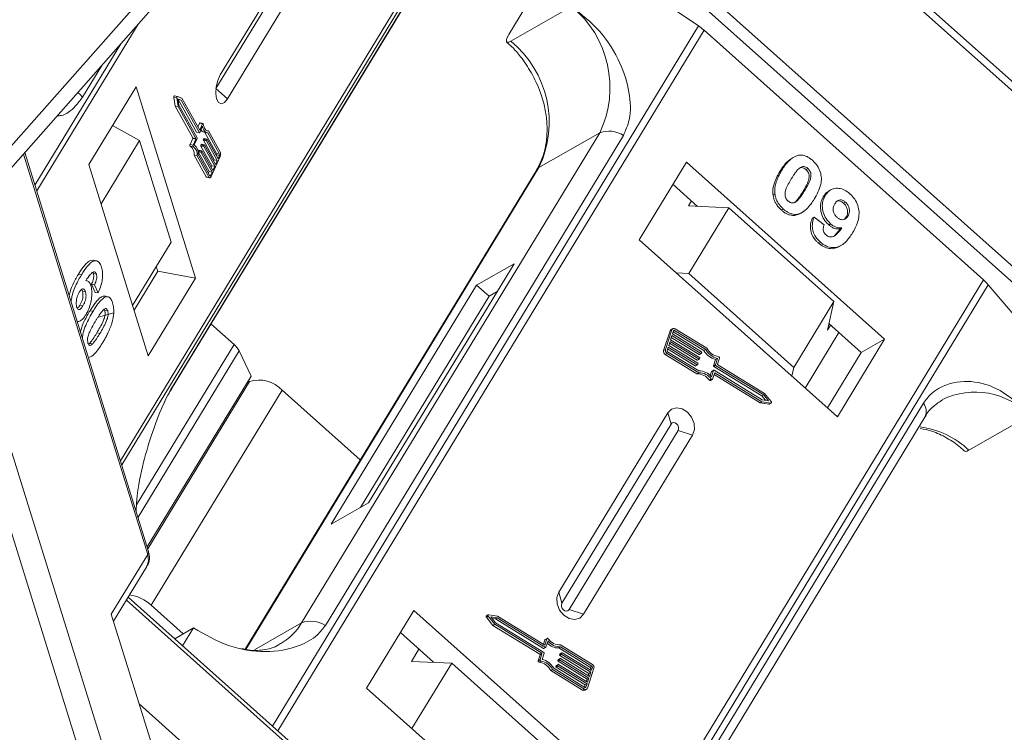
# Model space of a CAD drawing. Header units: millimetres. Extents: x -797 to 677, y 79 to 1112.
# Tile 38 of 75: x 37 to 87, y 920 to 957. Entities that reach past the tile are written whole.
import ezdxf

# ---------------------------------------------------------------- set-up
doc = ezdxf.new("R2010")
doc.units = ezdxf.units.MM

msp = doc.modelspace()

# ---------------------------------------------------------------- linework, layer by layer
at = {"color": 7, "linetype": 'Continuous', "lineweight": 15}
for p, q in [((77.558, 961.937), (102.366, 939.789)), ((102.554, 940.098), (78.331, 961.723)), ((58.568, 961.262), (41.905, 933.879)), ((41.972, 933.664), (58.763, 961.258)), ((44.523, 937.57), (58.934, 961.254)), ((58.915, 961.254), (44.571, 937.68)), ((46.808, 952.987), (51.936, 961.414)), ((51.731, 961.419), (47.027, 953.689)), ((47.409, 952.461), (52.844, 961.394)), ((67.541, 961.056), (89.789, 941.194)), ((90.216, 941.638), (68.49, 961.035)), ((66.575, 959.668), (71.594, 956.211)), ((44.367, 959.195), (27.81, 940.454)), ((28.824, 940.463), (45.062, 958.843)), ((61.854, 955.768), (62.974, 957.61)), ((65.081, 957.213), (61.961, 955.429)), ((37.6, 947.734), (42.807, 956.291)), ((71.594, 956.211), (49.714, 920.254)), ((49.99, 920.008), (71.882, 955.986)), ((71.882, 955.986), (86.238, 943.169)), ((41.925, 955.292), (37.507, 948.033)), ((39.951, 952.55), (40.944, 954.183)), ((42.705, 953.074), (40.277, 949.085)), ((45.756, 943.255), (42.705, 953.074)), ((47.409, 952.461), (46.808, 952.987)), ((44.64, 952.537), (44.711, 952.096)), ((44.64, 952.537), (44.795, 952.508)), ((44.828, 952.587), (44.674, 952.616)), ((44.795, 952.508), (44.866, 952.067)), ((45.057, 952.494), (44.83, 952.587)), ((45.025, 952.397), (44.858, 952.465)), ((44.858, 952.465), (44.91, 952.141)), ((45.974, 950.849), (45.057, 952.494)), ((44.711, 952.096), (45.62, 950.465)), ((44.711, 952.096), (44.866, 952.067)), ((44.864, 952.429), (44.871, 952.426)), ((44.866, 952.067), (45.774, 950.436)), ((44.871, 952.426), (45.025, 952.397)), ((44.871, 952.426), (45.804, 950.751)), ((44.91, 952.141), (45.844, 950.466)), ((45.958, 950.722), (45.025, 952.397)), ((41.495, 951.087), (42.889, 950.325)), ((41.502, 951.084), (41.499, 951.093)), ((45.967, 951.209), (45.881, 951.016)), ((45.967, 951.209), (46.122, 951.18)), ((46.122, 951.18), (45.974, 950.849)), ((46.124, 951.06), (45.976, 950.729)), ((46.147, 951.202), (45.992, 951.231)), ((45.618, 950.43), (45.479, 950.12)), ((45.618, 950.43), (45.773, 950.401)), ((45.62, 950.465), (45.774, 950.436)), ((45.842, 950.43), (45.694, 950.1)), ((45.804, 950.751), (45.958, 950.722)), ((45.809, 950.747), (45.963, 950.718)), ((46.351, 950.399), (46.196, 950.428)), ((46.202, 950.746), (46.356, 950.717)), ((46.24, 950.739), (46.842, 949.657)), ((46.332, 950.833), (46.421, 950.817)), ((46.997, 949.628), (46.392, 950.714)), ((47.035, 949.714), (46.421, 950.817)), ((66.525, 950.715), (51.212, 925.549)), ((52.432, 925.422), (67.745, 950.588)), ((66.525, 950.715), (63.404, 948.931)), ((42.889, 950.325), (40.905, 947.065)), ((42.889, 950.325), (44.51, 945.109)), ((45.634, 950.091), (45.479, 950.12)), ((45.484, 950.042), (45.639, 950.013)), ((45.773, 950.401), (45.634, 950.091)), ((46.028, 950.039), (46.59, 949.031)), ((46.028, 950.039), (46.183, 950.01)), ((46.049, 950.117), (46.03, 950.075)), ((46.03, 950.075), (46.185, 950.046)), ((46.049, 950.117), (46.204, 950.088)), ((46.217, 950.1), (46.062, 950.129)), ((46.162, 950.338), (46.724, 949.33)), ((46.162, 950.338), (46.317, 950.309)), ((46.183, 950.416), (46.164, 950.374)), ((46.319, 950.345), (46.164, 950.374)), ((46.183, 950.416), (46.338, 950.387)), ((46.745, 949.002), (46.183, 950.01)), ((46.185, 950.046), (46.204, 950.088)), ((46.221, 950.096), (46.783, 949.088)), ((46.879, 949.301), (46.317, 950.309)), ((46.319, 950.345), (46.338, 950.387)), ((46.355, 950.395), (46.917, 949.387)), ((36.916, 949.624), (43.303, 929.072)), ((43.336, 929.275), (36.988, 949.704)), ((45.692, 949.564), (46.306, 948.461)), ((45.692, 949.564), (45.847, 949.535)), ((45.847, 949.535), (46.461, 948.432)), ((45.894, 949.74), (46.456, 948.732)), ((45.894, 949.74), (46.049, 949.711)), ((45.895, 949.603), (46.499, 948.518)), ((45.915, 949.818), (45.896, 949.776)), ((45.896, 949.776), (46.051, 949.747)), ((45.915, 949.818), (46.07, 949.789)), ((46.083, 949.801), (45.928, 949.83)), ((46.611, 948.703), (46.049, 949.711)), ((46.051, 949.747), (46.07, 949.789)), ((46.087, 949.797), (46.649, 948.789)), ((46.565, 948.477), (47.024, 949.502)), ((46.839, 949.587), (46.824, 949.554)), ((46.993, 949.558), (46.839, 949.587)), ((46.842, 949.657), (46.997, 949.628)), ((46.917, 949.387), (46.993, 949.558)), ((40.277, 949.085), (43.328, 939.266)), ((46.59, 949.031), (46.556, 948.956)), ((46.59, 949.031), (46.745, 949.002)), ((46.649, 948.789), (46.745, 949.002)), ((46.724, 949.33), (46.69, 949.255)), ((46.724, 949.33), (46.879, 949.301)), ((46.783, 949.088), (46.879, 949.301)), ((48.347, 924.185), (63.404, 948.931)), ((70.985, 949.209), (68.557, 945.219)), ((81.159, 940.125), (70.985, 949.209)), ((76.352, 949.375), (76.256, 949.32)), ((46.461, 948.432), (46.306, 948.461)), ((46.335, 948.437), (46.49, 948.408)), ((46.456, 948.732), (46.422, 948.657)), ((46.456, 948.732), (46.611, 948.703)), ((46.486, 948.542), (46.534, 948.533)), ((46.534, 948.533), (46.611, 948.703)), ((63.288, 948.82), (48.304, 924.195)), ((75.879, 948.795), (75.783, 948.74)), ((77.217, 948.886), (77.121, 948.831)), ((71.554, 946.942), (70.292, 948.07)), ((75.525, 947.58), (75.429, 947.525)), ((77.053, 947.747), (76.957, 947.692)), ((78.104, 947.49), (78.008, 947.435)), ((78.385, 947.783), (78.289, 947.728)), ((71.083, 946.963), (71.241, 947.222)), ((71.083, 946.963), (73.151, 946.875)), ((79.056, 947.103), (79.152, 947.158)), ((73.151, 946.875), (71.097, 943.499)), ((78.556, 942.049), (73.151, 946.875)), ((75.953, 946.808), (75.857, 946.753)), ((76.685, 946.54), (76.589, 946.485)), ((76.969, 946.672), (77.065, 946.727)), ((77.533, 946.386), (77.437, 946.331)), ((77.533, 946.386), (78.054, 946.001)), ((79.271, 946.431), (79.175, 946.376)), ((78.385, 946.046), (78.289, 945.991)), ((79.175, 946.376), (79.083, 946.269)), ((78.97, 945.841), (78.874, 945.786)), ((42.526, 941.848), (44.51, 945.109)), ((68.557, 945.219), (78.732, 936.135)), ((77.841, 945.122), (77.745, 945.067)), ((78.833, 944.881), (78.929, 944.936)), ((40.673, 944.144), (40.518, 944.173)), ((43.822, 943.618), (43.747, 943.856)), ((54.653, 931.72), (62.123, 943.995)), ((62.123, 943.995), (60.203, 942.898)), ((39.741, 943.449), (39.896, 943.42)), ((40.665, 943.464), (40.51, 943.493)), ((42.6, 941.61), (43.822, 943.618)), ((45.756, 943.255), (43.822, 943.618)), ((71.097, 943.499), (70.453, 943.526)), ((76.502, 938.673), (71.097, 943.499)), ((40.168, 943.124), (40.122, 943.133)), ((40.419, 942.947), (40.597, 942.527)), ((40.574, 942.918), (40.419, 942.947)), ((40.752, 942.498), (40.574, 942.918)), ((43.328, 939.266), (45.756, 943.255)), ((60.203, 942.898), (52.733, 930.622)), ((60.203, 942.898), (60.838, 942.33)), ((86.238, 943.169), (64.346, 907.191)), ((64.604, 906.961), (86.483, 942.919)), ((86.483, 942.919), (89.011, 939.947)), ((40.107, 942.559), (39.952, 942.588)), ((40.752, 942.498), (40.597, 942.527)), ((61.254, 942.567), (60.838, 942.33)), ((39.974, 941.838), (39.819, 941.867)), ((41.173, 942.3), (41.018, 942.329)), ((41.221, 942.302), (41.153, 942.315)), ((60.838, 942.33), (54.238, 931.482)), ((76.502, 938.673), (78.556, 942.049)), ((78.556, 942.049), (78.223, 940.588)), ((40.34, 941.582), (40.495, 941.553)), ((40.781, 941.259), (41.556, 941.478)), ((41.25, 941.581), (41.095, 941.61)), ((46.555, 940.909), (47.744, 939.848)), ((78.381, 940.848), (78.223, 940.588)), ((79.959, 939.439), (78.299, 940.921)), ((33.021, 940.75), (42.309, 910.86)), ((43.456, 911.328), (34.381, 940.533)), ((40.844, 940.415), (40.69, 940.444)), ((70.137, 940.552), (69.807, 939.541)), ((70.233, 940.607), (69.903, 939.596)), ((70.137, 940.552), (70.233, 940.607)), ((70.279, 940.666), (70.183, 940.612)), ((70.315, 940.557), (70.26, 940.388)), ((70.26, 940.388), (71.749, 939.476)), ((70.298, 940.504), (71.877, 939.537)), ((70.37, 940.574), (70.31, 940.539)), ((71.973, 939.592), (70.37, 940.574)), ((72.026, 939.66), (70.398, 940.658)), ((78.813, 940.462), (77.078, 937.612)), ((40.313, 939.905), (40.272, 939.873)), ((40.468, 939.876), (40.313, 939.905)), ((47.744, 939.848), (42.731, 931.61)), ((70.137, 940.009), (70.068, 939.798)), ((70.106, 939.914), (71.529, 939.042)), ((71.625, 939.097), (70.137, 940.009)), ((70.233, 940.304), (70.164, 940.093)), ((70.164, 940.093), (71.653, 939.181)), ((70.202, 940.209), (71.626, 939.337)), ((71.722, 939.392), (70.233, 940.304)), ((78.732, 936.135), (81.159, 940.125)), ((81.159, 940.125), (79.959, 939.439)), ((48.003, 939.517), (42.807, 930.978)), ((48.003, 939.517), (48.616, 938.226)), ((69.903, 939.596), (69.807, 939.541)), ((69.889, 939.339), (69.985, 939.394)), ((69.889, 939.339), (71.518, 938.341)), ((69.985, 939.394), (71.614, 938.395)), ((70.041, 939.714), (69.986, 939.545)), ((70.01, 939.619), (71.433, 938.747)), ((70.013, 939.478), (71.616, 938.496)), ((71.529, 938.802), (70.041, 939.714)), ((70.068, 939.798), (71.557, 938.886)), ((71.626, 939.337), (71.722, 939.392)), ((71.645, 939.336), (71.741, 939.39)), ((71.763, 939.442), (71.749, 939.4)), ((71.877, 939.537), (71.973, 939.592)), ((78.225, 936.588), (79.959, 939.439)), ((71.433, 938.747), (71.529, 938.802)), ((71.453, 938.745), (71.549, 938.8)), ((71.529, 939.042), (71.625, 939.097)), ((71.549, 939.04), (71.645, 939.095)), ((71.57, 938.852), (71.557, 938.81)), ((71.667, 939.147), (71.653, 939.105)), ((72.475, 939.081), (72.369, 938.755)), ((72.369, 938.755), (72.465, 938.81)), ((72.465, 938.81), (72.571, 939.136)), ((72.475, 939.081), (72.571, 939.136)), ((72.575, 938.844), (72.674, 939.149)), ((74.997, 937.334), (72.588, 938.81)), ((71.518, 938.341), (71.614, 938.395)), ((72.273, 938.46), (72.204, 938.25)), ((72.263, 938.189), (72.369, 938.515)), ((72.273, 938.46), (72.369, 938.515)), ((72.377, 938.524), (72.281, 938.47)), ((72.324, 938.075), (72.43, 938.401)), ((72.383, 938.721), (72.479, 938.776)), ((72.383, 938.721), (74.857, 937.205)), ((72.396, 938.523), (74.871, 937.007)), ((72.4, 938.306), (74.764, 936.857)), ((72.43, 938.401), (74.86, 936.912)), ((74.953, 937.26), (72.479, 938.776)), ((76.398, 938.219), (76.502, 938.673)), ((43.28, 929.456), (48.616, 938.226)), ((48.535, 937.947), (43.31, 929.36)), ((48.399, 937.869), (48.535, 937.947)), ((72.253, 938.073), (72.157, 938.018)), ((72.213, 938), (72.309, 938.055)), ((43.486, 926.459), (50.209, 937.507)), ((54.223, 933.923), (50.209, 937.507)), ((75.336, 936.92), (74.997, 937.334)), ((83.153, 936.832), (67.84, 911.666)), ((74.764, 936.857), (74.86, 936.912)), ((74.764, 936.857), (75.214, 936.788)), ((74.857, 937.205), (74.953, 937.26)), ((74.857, 937.205), (75.04, 936.981)), ((74.86, 936.912), (75.31, 936.843)), ((74.871, 937.007), (75.202, 936.956)), ((75.202, 936.956), (74.953, 937.26)), ((75.31, 936.843), (75.214, 936.788)), ((75.236, 936.792), (75.332, 936.846)), ((70.021, 936.334), (64.418, 927.128)), ((70.021, 936.334), (70.187, 935.764)), ((70.187, 935.764), (64.585, 926.557)), ((67.919, 910.954), (83.232, 936.119)), ((85.49, 934.423), (88.61, 936.207)), ((64.947, 926.233), (70.55, 935.44)), ((71.292, 935.199), (70.55, 935.44)), ((65.69, 925.992), (71.292, 935.199)), ((52.733, 930.622), (54.653, 931.72)), ((43.303, 929.072), (41.435, 926.003)), ((41.549, 925.637), (43.259, 928.448)), ((42.206, 926.718), (67.433, 904.196)), ((67.486, 904.387), (42.3, 926.872)), ((64.585, 926.557), (64.418, 927.128)), ((45.129, 924.992), (43.486, 926.459)), ((56.979, 926.191), (54.551, 922.202)), ((67.154, 917.108), (56.979, 926.191)), ((65.69, 925.992), (64.947, 926.233)), ((41.435, 926.003), (44.454, 916.29)), ((60.701, 925.838), (60.797, 925.893)), ((60.701, 925.838), (61.039, 925.425)), ((60.8, 925.967), (60.704, 925.912)), ((60.797, 925.893), (61.135, 925.48)), ((61.273, 925.901), (60.822, 925.971)), ((61.262, 925.807), (60.931, 925.858)), ((60.931, 925.858), (61.179, 925.554)), ((60.996, 925.778), (61.166, 925.752)), ((61.166, 925.752), (61.262, 925.807)), ((61.166, 925.752), (63.64, 924.236)), ((63.736, 924.29), (61.262, 925.807)), ((63.702, 924.413), (61.273, 925.901)), ((44.689, 924.74), (45.66, 925.296)), ((45.099, 924.374), (45.66, 925.296)), ((48.786, 924.162), (51.212, 925.549)), ((61.039, 925.425), (61.135, 925.48)), ((61.039, 925.425), (63.448, 923.949)), ((61.135, 925.48), (63.544, 924.004)), ((61.179, 925.554), (63.654, 924.038)), ((57.993, 923.528), (56.286, 925.052)), ((63.712, 924.684), (63.637, 924.452)), ((63.808, 924.739), (63.702, 924.413)), ((63.712, 924.684), (63.808, 924.739)), ((63.824, 924.758), (63.728, 924.703)), ((57.235, 924.205), (56.853, 923.577)), ((63.64, 924.236), (63.736, 924.29)), ((63.66, 924.234), (63.756, 924.289)), ((63.87, 924.625), (63.763, 924.299)), ((64.42, 924.263), (64.516, 924.318)), ((64.42, 924.263), (66.023, 923.281)), ((66.119, 923.336), (64.516, 924.318)), ((66.147, 923.42), (64.518, 924.418)), ((63.462, 923.915), (63.362, 923.61)), ((63.458, 923.665), (63.362, 923.61)), ((63.448, 923.949), (63.544, 924.004)), ((63.558, 923.97), (63.458, 923.665)), ((63.462, 923.915), (63.558, 923.97)), ((63.667, 924.004), (63.561, 923.678)), ((64.37, 923.611), (64.466, 923.666)), ((64.384, 923.653), (64.37, 923.611)), ((64.383, 923.578), (64.479, 923.633)), ((64.384, 923.653), (64.48, 923.708)), ((64.487, 923.718), (64.391, 923.663)), ((64.562, 923.961), (64.466, 923.906)), ((64.48, 923.949), (64.466, 923.906)), ((64.466, 923.666), (64.48, 923.708)), ((65.968, 922.72), (64.479, 923.633)), ((64.48, 923.949), (64.576, 924.003)), ((64.48, 923.873), (64.576, 923.928)), ((64.48, 923.873), (65.968, 922.96)), ((64.583, 924.013), (64.487, 923.958)), ((64.507, 923.717), (65.996, 922.805)), ((64.562, 923.961), (64.576, 924.003)), ((66.064, 923.015), (64.576, 923.928)), ((64.603, 924.012), (66.092, 923.1)), ((56.853, 923.577), (58.921, 923.489)), ((58.921, 923.489), (56.875, 920.127)), ((58.921, 923.489), (64.326, 918.663)), ((63.409, 923.536), (63.505, 923.591)), ((64.01, 923.098), (64.106, 923.153)), ((64.106, 923.153), (65.735, 922.155)), ((64.159, 923.222), (65.762, 922.24)), ((64.274, 923.316), (64.37, 923.371)), ((64.287, 923.358), (64.274, 923.316)), ((64.287, 923.358), (64.383, 923.413)), ((64.287, 923.283), (64.383, 923.337)), ((64.287, 923.283), (65.776, 922.37)), ((64.391, 923.423), (64.295, 923.368)), ((64.37, 923.371), (64.383, 923.413)), ((64.383, 923.578), (65.872, 922.665)), ((65.872, 922.425), (64.383, 923.337)), ((64.411, 923.422), (65.899, 922.509)), ((65.899, 922.206), (66.229, 923.218)), ((66.023, 923.281), (66.119, 923.336)), ((66.051, 923.213), (66.027, 923.14)), ((66.147, 923.268), (66.051, 923.213)), ((66.092, 923.1), (66.147, 923.268)), ((64.01, 923.098), (65.639, 922.1)), ((65.872, 922.665), (65.834, 922.549)), ((65.872, 922.665), (65.968, 922.72)), ((65.899, 922.509), (65.968, 922.72)), ((65.968, 922.96), (65.931, 922.844)), ((65.968, 922.96), (66.064, 923.015)), ((65.996, 922.805), (66.064, 923.015)), ((54.551, 922.202), (64.726, 913.118)), ((65.735, 922.155), (65.639, 922.1)), ((65.776, 922.37), (65.738, 922.254)), ((65.757, 922.092), (65.853, 922.147)), ((65.776, 922.37), (65.872, 922.425)), ((65.777, 922.234), (65.817, 922.257)), ((65.817, 922.257), (65.872, 922.425)), ((47.648, 917.124), (42.868, 921.391))]:
    msp.add_line(p, q, dxfattribs=at)
at = {"color": 7, "linetype": 'Continuous', "lineweight": 15, "flags": 128}
for points in [[(47.027, 953.689), (46.899, 953.407), (46.819, 953.075), (46.8, 952.743), (46.844, 952.461), (46.946, 952.273), (47.089, 952.207), (47.251, 952.273), (47.409, 952.461)], [(39.717, 952.793), (39.835, 952.681), (39.951, 952.55)], [(44.674, 952.616), (44.669, 952.616), (44.662, 952.612), (44.655, 952.604), (44.649, 952.593), (44.644, 952.58), (44.641, 952.565), (44.64, 952.551), (44.64, 952.537)], [(44.795, 952.508), (44.794, 952.521), (44.795, 952.536), (44.799, 952.551), (44.803, 952.564), (44.81, 952.575), (44.817, 952.583), (44.824, 952.587), (44.83, 952.587)], [(45.992, 951.231), (45.99, 951.232), (45.984, 951.23), (45.978, 951.226), (45.972, 951.218), (45.967, 951.209)], [(46.122, 951.18), (46.127, 951.189), (46.133, 951.197), (46.139, 951.201), (46.145, 951.203), (46.151, 951.201), (46.155, 951.196), (46.159, 951.188), (46.161, 951.178)], [(46.392, 950.714), (46.347, 950.719), (46.304, 950.736), (46.263, 950.764), (46.227, 950.803), (46.194, 950.853), (46.166, 950.913), (46.142, 950.982), (46.124, 951.06)], [(46.161, 951.178), (46.176, 951.096), (46.196, 951.021), (46.223, 950.957), (46.254, 950.904), (46.291, 950.862), (46.331, 950.834), (46.375, 950.818), (46.421, 950.817)], [(45.976, 950.729), (45.974, 950.725), (45.972, 950.722), (45.969, 950.72), (45.967, 950.718), (45.964, 950.718), (45.962, 950.718), (45.96, 950.72), (45.958, 950.722)], [(46.196, 950.428), (46.195, 950.428), (46.192, 950.427), (46.19, 950.426), (46.188, 950.424), (46.185, 950.42), (46.183, 950.416)], [(45.479, 950.12), (45.475, 950.109), (45.472, 950.096), (45.47, 950.084), (45.47, 950.071), (45.472, 950.06), (45.475, 950.052), (45.479, 950.045), (45.484, 950.042)], [(45.639, 950.013), (45.634, 950.016), (45.629, 950.023), (45.627, 950.031), (45.625, 950.042), (45.625, 950.055), (45.627, 950.067), (45.63, 950.08), (45.634, 950.091)], [(46.062, 950.129), (46.061, 950.129), (46.058, 950.128), (46.056, 950.127), (46.054, 950.125), (46.051, 950.121), (46.049, 950.117)], [(46.204, 950.088), (46.206, 950.092), (46.208, 950.096), (46.211, 950.098), (46.213, 950.099), (46.215, 950.1), (46.218, 950.1), (46.22, 950.098), (46.221, 950.096)], [(46.338, 950.387), (46.34, 950.391), (46.342, 950.395), (46.345, 950.397), (46.347, 950.398), (46.349, 950.399), (46.352, 950.399), (46.354, 950.397), (46.355, 950.395)], [(45.928, 949.83), (45.927, 949.83), (45.924, 949.829), (45.922, 949.828), (45.92, 949.826), (45.917, 949.822), (45.915, 949.818)], [(46.07, 949.789), (46.072, 949.793), (46.074, 949.797), (46.077, 949.799), (46.079, 949.8), (46.081, 949.801), (46.084, 949.801), (46.086, 949.799), (46.087, 949.797)], [(63.404, 948.931), (63.322, 948.866), (63.288, 948.82)], [(46.565, 948.477), (46.553, 948.454), (46.539, 948.434), (46.525, 948.42), (46.511, 948.411), (46.497, 948.408), (46.483, 948.41), (46.471, 948.418), (46.461, 948.432)], [(46.499, 948.518), (46.503, 948.513), (46.507, 948.51), (46.511, 948.509), (46.516, 948.511), (46.521, 948.514), (46.525, 948.518), (46.53, 948.525), (46.534, 948.533)], [(72.324, 938.075), (72.319, 938.065), (72.312, 938.058), (72.304, 938.053), (72.293, 938.051), (72.283, 938.052), (72.272, 938.057), (72.262, 938.064), (72.253, 938.073)], [(44.571, 937.68), (44.528, 937.579), (44.52, 937.565)], [(75.214, 936.788), (75.226, 936.788), (75.236, 936.792)], [(75.336, 936.92), (75.344, 936.908), (75.349, 936.894), (75.35, 936.879), (75.348, 936.866), (75.342, 936.855), (75.333, 936.847), (75.323, 936.843), (75.31, 936.843)], [(71.292, 935.199), (71.387, 935.477), (71.37, 935.799), (71.245, 936.117), (71.03, 936.381), (70.758, 936.551), (70.471, 936.602), (70.212, 936.526), (70.021, 936.334)], [(70.55, 935.44), (70.577, 935.52), (70.572, 935.611), (70.536, 935.702), (70.475, 935.777), (70.397, 935.826), (70.316, 935.84), (70.242, 935.818), (70.187, 935.764)], [(43.303, 929.072), (43.347, 928.729), (43.259, 928.448)], [(64.418, 927.128), (64.324, 926.849), (64.34, 926.527), (64.466, 926.21), (64.681, 925.946), (64.953, 925.775), (65.24, 925.724), (65.499, 925.8), (65.69, 925.992)], [(64.585, 926.557), (64.558, 926.478), (64.563, 926.386), (64.599, 926.295), (64.66, 926.22), (64.737, 926.172), (64.819, 926.157), (64.893, 926.179), (64.947, 926.233)], [(60.797, 925.893), (60.789, 925.906), (60.784, 925.92), (60.782, 925.934), (60.785, 925.947), (60.79, 925.959), (60.799, 925.967), (60.81, 925.971), (60.822, 925.971)], [(63.808, 924.739), (63.813, 924.748), (63.82, 924.756), (63.829, 924.761), (63.839, 924.763), (63.85, 924.761), (63.861, 924.757), (63.871, 924.75), (63.879, 924.741)]]:
    msp.add_lwpolyline(points, dxfattribs=at)
at = {"color": 7, "linetype": 'Continuous', "lineweight": 15}
for centre, radius, start, end in [((61.647, 953.041), 5.404, 334.5028, 50.5428), ((69.94, 953.807), 2.919, 48.3, 55.4851), ((58.526, 951.257), 5.404, 334.5028, 50.5428), ((45.577, 950.449), 0.045, 333.9296, 20.1393), ((45.732, 950.42), 0.045, 333.9296, 20.1393), ((45.81, 950.754), 0.00713, 203.8537, 256.1245), ((45.801, 950.45), 0.045, 333.9296, 20.1393), ((46.258, 950.977), 0.238, 204.7285, 256.2835), ((67.009, 949.44), 1.363, 57.3184, 110.7879), ((45.208, 949.638), 0.489, 351.3246, 55.6708), ((45.363, 949.609), 0.489, 351.3246, 55.6708), ((45.303, 949.653), 0.594, 355.1733, 48.8372), ((46.071, 950.055), 0.045, 153.9296, 200.1393), ((46.205, 950.354), 0.045, 153.9296, 200.1393), ((46.225, 950.026), 0.045, 153.9296, 200.1393), ((46.359, 950.325), 0.045, 153.9296, 200.1393), ((45.937, 949.756), 0.045, 153.9296, 200.1393), ((46.091, 949.727), 0.045, 153.9296, 200.1393), ((46.758, 949.626), 0.09, 333.9296, 20.1393), ((46.913, 949.597), 0.09, 333.9296, 20.1393), ((46.782, 949.621), 0.27, 333.9296, 20.1393), ((46.345, 948.479), 0.0428, 203.8537, 256.1245), ((84.535, 941.254), 2.562, 40.5117, 48.3488), ((70.235, 940.523), 0.102, 120.4269, 163.4444), ((70.334, 940.574), 0.106, 52.623, 161.8205), ((70.349, 940.546), 0.0352, 52.623, 161.8205), ((47.04, 939.032), 1.078, 26.7563, 49.241), ((69.985, 939.495), 0.183, 165.6218, 238.5679), ((70.081, 939.55), 0.183, 165.6218, 238.5679), ((70.045, 939.53), 0.0611, 165.6218, 238.5679), ((71.637, 939.353), 0.0191, 235.0302, 297.1104), ((71.732, 939.406), 0.0176, 232.623, 341.8205), ((71.733, 939.45), 0.0306, 345.6218, 58.5679), ((72.708, 940.006), 0.955, 209.4777, 255.8732), ((72.804, 940.061), 0.955, 209.4777, 255.8732), ((72.761, 940.038), 0.826, 207.2041, 260.741), ((71.54, 939.057), 0.0191, 235.0302, 297.1104), ((71.54, 938.816), 0.0176, 232.623, 341.8205), ((71.541, 938.86), 0.0306, 345.6218, 58.5679), ((71.636, 939.111), 0.0176, 232.623, 341.8205), ((71.637, 939.155), 0.0306, 345.6218, 58.5679), ((72.495, 938.802), 0.0306, 165.6218, 238.5679), ((72.604, 938.836), 0.0306, 165.6218, 238.5679), ((72.617, 939.164), 0.0595, 344.8052, 79.2918), ((71.444, 938.762), 0.0191, 235.0302, 297.1104), ((71.544, 937.598), 0.743, 34.3999, 92.0092), ((71.64, 937.653), 0.743, 34.3999, 92.0092), ((71.618, 937.665), 0.831, 39.0966, 90.145), ((72.289, 938.455), 0.0171, 120.4269, 163.4444), ((72.399, 938.747), 0.0306, 165.6218, 238.5679), ((72.386, 938.509), 0.0176, 52.623, 161.8205), ((49.019, 936.385), 1.635, 43.3286, 107.227), ((72.195, 938.041), 0.0444, 211.2221, 293.6206), ((85.811, 933.528), 3.875, 43.7505, 115.7639), ((82.602, 936.41), 0.694, 335.2609, 37.5221), ((82.359, 931.095), 4.569, 46.7565, 82.2104), ((43.101, 929.21), 0.244, 325.7668, 15.5804), ((42.09, 924.941), 2.062, 47.386, 82.2415), ((60.736, 925.874), 0.0497, 129.5615, 225.6921), ((48.6, 927.104), 3.039, 300.5172, 329.2348), ((51.696, 924.275), 1.363, 57.3184, 110.7879), ((63.745, 924.674), 0.0341, 120.4477, 163.4236), ((64.492, 925.16), 0.743, 214.3999, 272.0092), ((63.651, 924.251), 0.0191, 235.0302, 297.1104), ((63.747, 924.304), 0.0176, 232.623, 341.8205), ((64.415, 925.076), 0.813, 224.2352, 270.4017), ((64.514, 925.149), 0.831, 219.0966, 270.145), ((63.432, 923.923), 0.0306, 345.6218, 58.5679), ((63.516, 923.649), 0.0595, 164.8052, 259.2918), ((63.528, 923.977), 0.0306, 345.6218, 58.5679), ((63.328, 922.752), 0.955, 29.4777, 75.8732), ((63.638, 924.011), 0.0306, 345.6218, 58.5679), ((64.4, 923.649), 0.0171, 120.4269, 163.4444), ((64.496, 923.899), 0.0306, 165.6218, 238.5679), ((64.495, 923.659), 0.0306, 165.6218, 238.5679), ((64.496, 923.944), 0.0171, 120.4269, 163.4444), ((64.496, 923.703), 0.0176, 52.623, 161.8205), ((64.592, 923.954), 0.0306, 165.6218, 238.5679), ((64.592, 923.998), 0.0176, 52.623, 161.8205), ((63.42, 923.594), 0.0595, 164.8052, 259.2918), ((63.276, 922.721), 0.826, 27.2041, 80.741), ((63.372, 922.776), 0.826, 27.2041, 80.741), ((64.303, 923.309), 0.0306, 165.6218, 238.5679), ((64.304, 923.354), 0.0171, 120.4269, 163.4444), ((64.399, 923.604), 0.0306, 165.6218, 238.5679), ((64.399, 923.364), 0.0306, 165.6218, 238.5679), ((64.4, 923.408), 0.0176, 52.623, 161.8205), ((65.992, 923.229), 0.0611, 345.6218, 58.5679), ((66.088, 923.283), 0.0611, 345.6218, 58.5679), ((66.051, 923.264), 0.183, 345.6218, 58.5679), ((65.705, 922.194), 0.115, 235.0302, 297.1104), ((65.799, 922.239), 0.106, 232.623, 341.8205), ((65.784, 922.268), 0.0352, 232.623, 341.8205)]:
    msp.add_arc(centre, radius, start, end, dxfattribs=at)
for points, knots in [([(67.745, 950.588), (67.858, 950.85), (68.149, 951.519), (68.084, 952.831), (67.6, 954.395), (66.609, 955.981), (65.589, 956.804), (65.081, 957.213)], [0, 0, 0, 0, 0.125713, 0.321276, 0.524466, 0.763484, 1, 1, 1, 1]), ([(61.961, 955.429), (61.911, 955.405), (61.811, 955.357), (61.732, 955.38), (61.718, 955.474), (61.765, 955.614), (61.829, 955.725), (61.854, 955.768)], [0, 0, 0, 0, 0.2146939, 0.4293877, 0.6440816, 0.8587754, 1, 1, 1, 1]), ([(61.744, 955.379), (61.834, 955.299), (62.09, 955.075), (62.535, 954.567), (62.831, 954.099), (63.005, 953.825)], [0, 0, 0, 0, 0.185842, 0.522699, 1, 1, 1, 1]), ([(63.005, 953.825), (63.18, 953.48), (63.427, 952.995), (63.657, 952.242), (63.789, 951.597), (63.839, 950.847), (63.774, 950.103), (63.598, 949.401), (63.387, 949.014), (63.284, 948.824)], [0, 0, 0, 0, 0.1986594, 0.2800592, 0.4138619, 0.5515215, 0.6983077, 0.8516316, 1, 1, 1, 1]), ([(38.653, 951.59), (38.725, 951.593), (39.051, 951.606), (39.512, 951.953), (39.832, 952.388), (39.951, 952.55)], [0, 0, 0, 0, 0.150172, 0.68451, 1, 1, 1, 1]), ([(75.879, 948.795), (75.93, 948.876), (76.046, 949.059), (76.29, 949.343), (76.537, 949.522), (76.715, 949.559), (76.735, 949.563)], [0, 0, 0, 0, 0.2367308, 0.5375555, 0.9496679, 1, 1, 1, 1]), ([(76.735, 949.563), (76.782, 949.569), (76.877, 949.58), (77.027, 949.555), (77.178, 949.499), (77.3, 949.426), (77.396, 949.355), (77.443, 949.315), (77.466, 949.295)], [0, 0, 0, 0, 0.193776, 0.3936, 0.587864, 0.788908, 0.894169, 1, 1, 1, 1]), ([(76.26, 949.314), (76.231, 949.293), (76.132, 949.219), (76.011, 949.072), (75.883, 948.9), (75.816, 948.793), (75.783, 948.74)], [0, 0, 0, 0, 0.146046, 0.507383, 0.753348, 1, 1, 1, 1]), ([(76.783, 948.902), (76.823, 948.931), (76.89, 948.978), (77.005, 948.994), (77.109, 948.964), (77.178, 948.918), (77.213, 948.889), (77.217, 948.886)], [0, 0, 0, 0, 0.334804, 0.542561, 0.750382, 0.970721, 1, 1, 1, 1]), ([(76.8, 948.912), (76.805, 948.915), (76.837, 948.934), (76.91, 948.937), (77.012, 948.91), (77.082, 948.863), (77.117, 948.834), (77.121, 948.831)], [0, 0, 0, 0, 0.056934, 0.351477, 0.64611, 0.958491, 1, 1, 1, 1]), ([(77.466, 949.295), (77.548, 949.212), (77.714, 949.045), (77.864, 948.723), (77.927, 948.389), (77.862, 947.877), (77.676, 947.548), (77.539, 947.305)], [0, 0, 0, 0, 0.147566, 0.296688, 0.431278, 0.580404, 1, 1, 1, 1]), ([(75.783, 948.74), (75.734, 948.657), (75.626, 948.471), (75.484, 948.131), (75.406, 947.8), (75.424, 947.579), (75.429, 947.525)], [0, 0, 0, 0, 0.236804, 0.527926, 0.885584, 1, 1, 1, 1]), ([(75.525, 947.58), (75.52, 947.636), (75.51, 947.748), (75.53, 947.955), (75.587, 948.195), (75.682, 948.43), (75.781, 948.629), (75.846, 948.74), (75.879, 948.795)], [0, 0, 0, 0, 0.1184406, 0.2393457, 0.4595932, 0.6849248, 0.8422399, 1, 1, 1, 1]), ([(76.368, 948.358), (76.393, 948.399), (76.443, 948.48), (76.515, 948.588), (76.581, 948.681), (76.643, 948.76), (76.708, 948.836), (76.758, 948.88), (76.783, 948.902)], [0, 0, 0, 0, 0.205942, 0.411959, 0.558149, 0.704502, 0.851801, 1, 1, 1, 1]), ([(77.121, 948.831), (77.155, 948.795), (77.217, 948.731), (77.272, 948.609), (77.288, 948.454), (77.247, 948.231), (77.122, 947.971), (77.012, 947.786), (76.957, 947.692)], [0, 0, 0, 0, 0.104614, 0.188814, 0.273512, 0.444127, 0.719481, 1, 1, 1, 1]), ([(77.217, 948.886), (77.251, 948.85), (77.313, 948.786), (77.368, 948.664), (77.384, 948.509), (77.343, 948.286), (77.218, 948.026), (77.108, 947.841), (77.053, 947.747)], [0, 0, 0, 0, 0.1046136, 0.1888141, 0.2735119, 0.444127, 0.7194809, 1, 1, 1, 1]), ([(76.202, 947.217), (76.162, 947.261), (76.096, 947.332), (76.048, 947.459), (76.038, 947.612), (76.082, 947.833), (76.209, 948.088), (76.315, 948.268), (76.368, 948.358)], [0, 0, 0, 0, 0.12537, 0.20229, 0.279179, 0.464758, 0.730582, 1, 1, 1, 1]), ([(75.429, 947.525), (75.438, 947.469), (75.458, 947.356), (75.52, 947.188), (75.609, 947.03), (75.702, 946.909), (75.787, 946.818), (75.834, 946.775), (75.857, 946.753)], [0, 0, 0, 0, 0.192802, 0.391164, 0.584557, 0.784851, 0.892113, 1, 1, 1, 1]), ([(75.953, 946.808), (75.911, 946.847), (75.827, 946.927), (75.718, 947.066), (75.626, 947.222), (75.571, 947.365), (75.539, 947.486), (75.53, 947.548), (75.525, 947.58)], [0, 0, 0, 0, 0.192635, 0.388697, 0.582015, 0.783044, 0.890959, 1, 1, 1, 1]), ([(76.957, 947.692), (76.931, 947.651), (76.881, 947.57), (76.81, 947.462), (76.743, 947.369), (76.681, 947.289), (76.616, 947.212), (76.566, 947.168), (76.541, 947.146)], [0, 0, 0, 0, 0.20527, 0.410616, 0.55715, 0.703844, 0.851471, 1, 1, 1, 1]), ([(77.053, 947.747), (77.027, 947.706), (76.977, 947.625), (76.906, 947.517), (76.839, 947.424), (76.777, 947.344), (76.712, 947.267), (76.662, 947.223), (76.637, 947.201)], [0, 0, 0, 0, 0.20527, 0.410616, 0.55715, 0.703844, 0.851471, 1, 1, 1, 1]), ([(78.008, 947.435), (77.963, 947.347), (77.873, 947.171), (77.85, 946.843), (77.925, 946.501), (78.078, 946.201), (78.227, 946.053), (78.289, 945.991)], [0, 0, 0, 0, 0.209306, 0.420617, 0.622548, 0.840766, 1, 1, 1, 1]), ([(78.385, 946.046), (78.304, 946.13), (78.14, 946.3), (77.997, 946.632), (77.942, 946.971), (77.986, 947.267), (78.068, 947.423), (78.104, 947.49)], [0, 0, 0, 0, 0.210189, 0.421773, 0.623603, 0.837034, 1, 1, 1, 1]), ([(78.295, 947.716), (78.265, 947.702), (78.142, 947.646), (78.066, 947.525), (78.008, 947.435)], [0, 0, 0, 0, 0.249462, 1, 1, 1, 1]), ([(78.104, 947.49), (78.159, 947.568), (78.27, 947.725), (78.518, 947.863), (78.806, 947.886), (79.115, 947.794), (79.297, 947.651), (79.391, 947.576)], [0, 0, 0, 0, 0.197927, 0.397728, 0.597413, 0.790584, 1, 1, 1, 1]), ([(79.391, 947.576), (79.473, 947.493), (79.638, 947.326), (79.792, 946.997), (79.863, 946.644), (79.816, 946.179), (79.66, 945.836), (79.53, 945.616), (79.508, 945.579)], [0, 0, 0, 0, 0.148288, 0.297745, 0.443713, 0.607791, 0.934708, 1, 1, 1, 1]), ([(76.637, 947.201), (76.596, 947.172), (76.53, 947.125), (76.415, 947.109), (76.313, 947.138), (76.243, 947.183), (76.207, 947.213), (76.202, 947.217)], [0, 0, 0, 0, 0.3336776, 0.5404125, 0.7472639, 0.9612091, 1, 1, 1, 1]), ([(77.539, 947.305), (77.487, 947.224), (77.371, 947.041), (77.132, 946.763), (76.887, 946.584), (76.71, 946.545), (76.685, 946.54)], [0, 0, 0, 0, 0.237281, 0.538591, 0.932677, 1, 1, 1, 1]), ([(78.717, 946.381), (78.676, 946.423), (78.6, 946.501), (78.531, 946.651), (78.509, 946.795), (78.535, 946.943), (78.581, 947.027), (78.608, 947.077)], [0, 0, 0, 0, 0.213937, 0.398075, 0.583091, 0.751666, 1, 1, 1, 1]), ([(78.608, 947.077), (78.643, 947.128), (78.699, 947.209), (78.813, 947.277), (78.922, 947.281), (79.041, 947.245), (79.112, 947.189), (79.152, 947.158)], [0, 0, 0, 0, 0.29132, 0.465539, 0.641632, 0.798664, 1, 1, 1, 1]), ([(78.684, 947.194), (78.696, 947.201), (78.738, 947.227), (78.827, 947.224), (78.945, 947.19), (79.016, 947.135), (79.056, 947.103)], [0, 0, 0, 0, 0.1108045, 0.4037735, 0.6650323, 1, 1, 1, 1]), ([(79.056, 947.103), (79.096, 947.061), (79.178, 946.974), (79.245, 946.803), (79.268, 946.634), (79.236, 946.489), (79.195, 946.412), (79.175, 946.376)], [0, 0, 0, 0, 0.207955, 0.420406, 0.62732, 0.827707, 1, 1, 1, 1]), ([(79.152, 947.158), (79.192, 947.115), (79.274, 947.029), (79.341, 946.858), (79.364, 946.688), (79.332, 946.544), (79.291, 946.466), (79.271, 946.431)], [0, 0, 0, 0, 0.207955, 0.420406, 0.62732, 0.827707, 1, 1, 1, 1]), ([(75.857, 946.753), (75.9, 946.717), (75.988, 946.643), (76.13, 946.557), (76.28, 946.497), (76.408, 946.474), (76.512, 946.474), (76.563, 946.481), (76.589, 946.485)], [0, 0, 0, 0, 0.193594, 0.390501, 0.584817, 0.78683, 0.892868, 1, 1, 1, 1]), ([(76.685, 946.54), (76.638, 946.534), (76.542, 946.523), (76.392, 946.548), (76.241, 946.604), (76.119, 946.677), (76.023, 946.748), (75.977, 946.788), (75.953, 946.808)], [0, 0, 0, 0, 0.193769, 0.393564, 0.587886, 0.789131, 0.894283, 1, 1, 1, 1]), ([(76.589, 946.485), (76.634, 946.496), (76.725, 946.519), (76.853, 946.582), (76.928, 946.644), (76.966, 946.676)], [0, 0, 0, 0, 0.321894, 0.65008, 1, 1, 1, 1]), ([(77.841, 945.122), (77.759, 945.206), (77.611, 945.358), (77.479, 945.648), (77.429, 945.957), (77.468, 946.205), (77.519, 946.348), (77.533, 946.386)], [0, 0, 0, 0, 0.242788, 0.438865, 0.634801, 0.900936, 1, 1, 1, 1]), ([(79.271, 946.431), (79.239, 946.385), (79.184, 946.307), (79.066, 946.253), (78.949, 946.254), (78.826, 946.293), (78.753, 946.352), (78.717, 946.381)], [0, 0, 0, 0, 0.267394, 0.447214, 0.627122, 0.813065, 1, 1, 1, 1]), ([(77.437, 946.331), (77.406, 946.235), (77.342, 946.041), (77.348, 945.709), (77.46, 945.402), (77.61, 945.195), (77.711, 945.1), (77.745, 945.067)], [0, 0, 0, 0, 0.2411085, 0.4850425, 0.7081712, 0.9011518, 1, 1, 1, 1]), ([(78.054, 946.001), (78.033, 945.945), (78, 945.857), (78.003, 945.718), (78.041, 945.611), (78.096, 945.53), (78.138, 945.49), (78.153, 945.476)], [0, 0, 0, 0, 0.344714, 0.529059, 0.714209, 0.892196, 1, 1, 1, 1]), ([(78.289, 945.991), (78.333, 945.955), (78.422, 945.881), (78.547, 945.823), (78.648, 945.794), (78.723, 945.782), (78.799, 945.778), (78.849, 945.783), (78.874, 945.786)], [0, 0, 0, 0, 0.243647, 0.497035, 0.618937, 0.742432, 0.870523, 1, 1, 1, 1]), ([(78.97, 945.841), (78.922, 945.837), (78.826, 945.83), (78.699, 945.859), (78.599, 945.899), (78.526, 945.938), (78.454, 945.987), (78.408, 946.026), (78.385, 946.046)], [0, 0, 0, 0, 0.243491, 0.496266, 0.61821, 0.741704, 0.870158, 1, 1, 1, 1]), ([(79.508, 945.579), (79.457, 945.499), (79.301, 945.258), (79.036, 944.968), (78.669, 944.814), (78.336, 944.825), (78.049, 944.951), (77.897, 945.077), (77.841, 945.122)], [0, 0, 0, 0, 0.142337, 0.429127, 0.589943, 0.751205, 0.909895, 1, 1, 1, 1]), ([(78.153, 945.476), (78.189, 945.448), (78.262, 945.393), (78.396, 945.368), (78.549, 945.392), (78.754, 945.552), (78.882, 945.723), (78.97, 945.841)], [0, 0, 0, 0, 0.112015, 0.224355, 0.367768, 0.565827, 1, 1, 1, 1]), ([(78.874, 945.786), (78.816, 945.712), (78.705, 945.57), (78.588, 945.421), (78.509, 945.387), (78.509, 945.387)], [0, 0, 0, 0, 0.515283, 0.999447, 1, 1, 1, 1]), ([(77.745, 945.067), (77.835, 944.997), (78.015, 944.855), (78.318, 944.763), (78.604, 944.766), (78.757, 944.85), (78.829, 944.89)], [0, 0, 0, 0, 0.256881, 0.515787, 0.771949, 1, 1, 1, 1]), ([(40.517, 944.166), (40.473, 944.172), (40.371, 944.187), (40.136, 944.02), (39.922, 943.74), (39.778, 943.508), (39.741, 943.449)], [0, 0, 0, 0, 0.171725, 0.405404, 0.847942, 1, 1, 1, 1]), ([(39.896, 943.42), (39.946, 943.5), (40.097, 943.741), (40.322, 944.027), (40.565, 944.168), (40.744, 944.141), (40.866, 943.999), (40.915, 943.862), (40.932, 943.812)], [0, 0, 0, 0, 0.1423372, 0.4291269, 0.5899433, 0.7512055, 0.9098946, 1, 1, 1, 1]), ([(39.741, 943.449), (39.692, 943.366), (39.545, 943.114), (39.364, 942.759), (39.288, 942.447), (39.268, 942.365)], [0, 0, 0, 0, 0.267904, 0.807816, 1, 1, 1, 1]), ([(39.368, 942.044), (39.381, 942.137), (39.411, 942.361), (39.564, 942.817), (39.742, 943.164), (39.874, 943.384), (39.896, 943.42)], [0, 0, 0, 0, 0.173911, 0.419006, 0.904674, 1, 1, 1, 1]), ([(40.665, 943.464), (40.652, 943.494), (40.628, 943.553), (40.561, 943.585), (40.47, 943.567), (40.314, 943.411), (40.197, 943.242), (40.118, 943.126)], [0, 0, 0, 0, 0.112049, 0.22438, 0.370115, 0.570276, 1, 1, 1, 1]), ([(40.51, 943.493), (40.518, 943.458), (40.534, 943.395), (40.53, 943.279), (40.507, 943.157), (40.467, 943.044), (40.433, 942.976), (40.419, 942.947)], [0, 0, 0, 0, 0.225388, 0.401037, 0.576559, 0.822036, 1, 1, 1, 1]), ([(40.477, 943.556), (40.482, 943.552), (40.496, 943.538), (40.504, 943.512), (40.51, 943.493)], [0, 0, 0, 0, 0.290761, 1, 1, 1, 1]), ([(40.574, 942.918), (40.6, 942.974), (40.642, 943.06), (40.679, 943.205), (40.689, 943.319), (40.68, 943.405), (40.669, 943.448), (40.665, 943.464)], [0, 0, 0, 0, 0.33384, 0.524547, 0.716372, 0.891824, 1, 1, 1, 1]), ([(40.932, 943.812), (40.954, 943.722), (40.994, 943.56), (40.985, 943.255), (40.928, 942.937), (40.839, 942.684), (40.771, 942.539), (40.752, 942.498)], [0, 0, 0, 0, 0.242691, 0.439002, 0.635006, 0.895059, 1, 1, 1, 1]), ([(40.118, 943.126), (40.144, 943.127), (40.199, 943.13), (40.261, 943.097), (40.304, 943.049), (40.333, 943.006), (40.359, 942.951), (40.373, 942.909), (40.38, 942.888)], [0, 0, 0, 0, 0.243654, 0.49576, 0.617892, 0.741503, 0.870025, 1, 1, 1, 1]), ([(40.38, 942.888), (40.402, 942.797), (40.444, 942.615), (40.43, 942.269), (40.368, 941.921), (40.263, 941.617), (40.175, 941.46), (40.135, 941.39)], [0, 0, 0, 0, 0.210216, 0.421975, 0.620016, 0.831037, 1, 1, 1, 1]), ([(39.654, 941.78), (39.644, 941.826), (39.623, 941.919), (39.634, 942.098), (39.668, 942.272), (39.725, 942.42), (39.769, 942.497), (39.79, 942.534)], [0, 0, 0, 0, 0.207905, 0.419981, 0.630626, 0.821735, 1, 1, 1, 1]), ([(39.79, 942.534), (39.822, 942.581), (39.874, 942.66), (39.955, 942.708), (40.019, 942.7), (40.073, 942.651), (40.096, 942.589), (40.107, 942.559)], [0, 0, 0, 0, 0.276721, 0.45687, 0.637007, 0.824068, 1, 1, 1, 1]), ([(39.952, 942.588), (39.963, 942.543), (39.983, 942.46), (39.978, 942.304), (39.951, 942.148), (39.894, 941.996), (39.845, 941.912), (39.819, 941.867)], [0, 0, 0, 0, 0.213757, 0.394944, 0.576585, 0.777311, 1, 1, 1, 1]), ([(39.912, 942.675), (39.913, 942.674), (39.931, 942.657), (39.942, 942.621), (39.952, 942.588)], [0, 0, 0, 0, 0.073239, 1, 1, 1, 1]), ([(40.107, 942.559), (40.118, 942.514), (40.138, 942.431), (40.133, 942.275), (40.105, 942.119), (40.048, 941.967), (40, 941.883), (39.974, 941.838)], [0, 0, 0, 0, 0.2137567, 0.3949441, 0.5765849, 0.7773109, 1, 1, 1, 1]), ([(41.151, 942.311), (41.137, 942.319), (41.109, 942.335), (41.063, 942.337), (41.033, 942.332), (41.018, 942.329)], [0, 0, 0, 0, 0.357325, 0.677012, 1, 1, 1, 1]), ([(39.974, 941.838), (39.941, 941.788), (39.889, 941.707), (39.808, 941.642), (39.746, 941.643), (39.691, 941.686), (39.667, 941.746), (39.654, 941.78)], [0, 0, 0, 0, 0.2886974, 0.4635526, 0.6399417, 0.8018084, 1, 1, 1, 1]), ([(39.819, 941.867), (39.787, 941.814), (39.745, 941.746), (39.699, 941.714), (39.689, 941.707)], [0, 0, 0, 0, 0.783695, 1, 1, 1, 1]), ([(41.018, 942.329), (40.991, 942.32), (40.935, 942.301), (40.826, 942.225), (40.695, 942.092), (40.56, 941.919), (40.442, 941.746), (40.374, 941.637), (40.34, 941.582)], [0, 0, 0, 0, 0.118605, 0.239529, 0.45773, 0.680896, 0.840214, 1, 1, 1, 1]), ([(40.495, 941.553), (40.545, 941.634), (40.66, 941.817), (40.87, 942.096), (41.054, 942.268), (41.161, 942.297), (41.173, 942.3)], [0, 0, 0, 0, 0.237381, 0.538918, 0.949082, 1, 1, 1, 1]), ([(41.173, 942.3), (41.2, 942.304), (41.256, 942.311), (41.331, 942.278), (41.398, 942.214), (41.444, 942.133), (41.477, 942.056), (41.491, 942.012), (41.499, 941.99)], [0, 0, 0, 0, 0.193776, 0.3936, 0.587864, 0.788908, 0.894169, 1, 1, 1, 1]), ([(41.499, 941.99), (41.511, 941.948), (41.535, 941.862), (41.556, 941.714), (41.563, 941.549), (41.554, 941.4), (41.538, 941.274), (41.526, 941.209), (41.52, 941.176)], [0, 0, 0, 0, 0.192627, 0.388684, 0.582013, 0.783201, 0.891038, 1, 1, 1, 1]), ([(40.135, 941.39), (40.084, 941.313), (39.98, 941.158), (39.815, 941.024), (39.718, 941.033), (39.674, 941.037)], [0, 0, 0, 0, 0.352119, 0.707153, 1, 1, 1, 1]), ([(40.34, 941.582), (40.291, 941.499), (40.14, 941.241), (39.954, 940.892), (39.869, 940.578), (39.848, 940.499)], [0, 0, 0, 0, 0.263882, 0.814433, 1, 1, 1, 1]), ([(39.946, 940.184), (39.959, 940.272), (39.991, 940.5), (40.175, 940.998), (40.364, 941.327), (40.495, 941.553)], [0, 0, 0, 0, 0.1616136, 0.4223413, 1, 1, 1, 1]), ([(40.639, 941.076), (40.664, 941.117), (40.714, 941.198), (40.783, 941.306), (40.845, 941.399), (40.901, 941.477), (40.958, 941.554), (40.997, 941.596), (41.017, 941.618)], [0, 0, 0, 0, 0.20527, 0.410616, 0.557148, 0.703844, 0.851475, 1, 1, 1, 1]), ([(41.095, 941.61), (41.104, 941.571), (41.119, 941.503), (41.116, 941.378), (41.085, 941.224), (41.002, 940.997), (40.861, 940.731), (40.747, 940.541), (40.69, 940.444)], [0, 0, 0, 0, 0.105646, 0.186221, 0.267042, 0.431541, 0.712708, 1, 1, 1, 1]), ([(41.25, 941.581), (41.258, 941.542), (41.274, 941.474), (41.271, 941.349), (41.239, 941.195), (41.157, 940.968), (41.016, 940.702), (40.902, 940.511), (40.844, 940.415)], [0, 0, 0, 0, 0.105646, 0.186221, 0.267042, 0.431541, 0.712708, 1, 1, 1, 1]), ([(41.017, 941.618), (41.047, 941.646), (41.096, 941.691), (41.164, 941.702), (41.212, 941.667), (41.237, 941.616), (41.248, 941.585), (41.25, 941.581)], [0, 0, 0, 0, 0.334804, 0.542561, 0.750382, 0.970721, 1, 1, 1, 1]), ([(41.082, 941.638), (41.085, 941.633), (41.09, 941.624), (41.094, 941.614), (41.095, 941.61)], [0, 0, 0, 0, 0.648586, 1, 1, 1, 1]), ([(40.235, 939.913), (40.225, 939.959), (40.208, 940.035), (40.216, 940.167), (40.253, 940.323), (40.337, 940.547), (40.477, 940.804), (40.585, 940.985), (40.639, 941.076)], [0, 0, 0, 0, 0.125351, 0.202197, 0.279182, 0.459742, 0.727968, 1, 1, 1, 1]), ([(41.52, 941.176), (41.507, 941.119), (41.481, 941.003), (41.415, 940.796), (41.321, 940.559), (41.207, 940.325), (41.096, 940.12), (41.026, 940.002), (40.991, 939.943)], [0, 0, 0, 0, 0.118432, 0.239329, 0.449434, 0.664178, 0.83182, 1, 1, 1, 1]), ([(40.69, 940.444), (40.665, 940.404), (40.615, 940.322), (40.546, 940.215), (40.484, 940.122), (40.428, 940.044), (40.372, 939.968), (40.332, 939.926), (40.313, 939.905)], [0, 0, 0, 0, 0.2059417, 0.4119594, 0.558149, 0.7045024, 0.8518015, 1, 1, 1, 1]), ([(40.844, 940.415), (40.819, 940.375), (40.769, 940.293), (40.701, 940.186), (40.639, 940.093), (40.583, 940.015), (40.526, 939.939), (40.487, 939.897), (40.468, 939.876)], [0, 0, 0, 0, 0.205942, 0.411959, 0.558149, 0.704502, 0.851801, 1, 1, 1, 1]), ([(40.468, 939.876), (40.437, 939.848), (40.388, 939.803), (40.321, 939.792), (40.273, 939.826), (40.248, 939.875), (40.236, 939.908), (40.235, 939.913)], [0, 0, 0, 0, 0.333678, 0.540413, 0.747264, 0.961209, 1, 1, 1, 1]), ([(40.991, 939.943), (40.941, 939.863), (40.826, 939.68), (40.619, 939.404), (40.435, 939.229), (40.327, 939.198), (40.311, 939.193)], [0, 0, 0, 0, 0.236629, 0.537361, 0.932986, 1, 1, 1, 1]), ([(88.61, 936.207), (88.177, 936.637), (87.309, 937.495), (85.787, 938.032), (84.498, 937.914), (83.607, 937.442), (83.276, 936.997), (83.153, 936.832)], [0, 0, 0, 0, 0.249096, 0.498243, 0.745205, 0.90541, 1, 1, 1, 1]), ([(44.571, 937.68), (44.426, 937.415), (44.056, 936.737), (43.532, 935.364), (43.044, 933.705), (42.74, 932.244), (42.72, 931.524), (42.713, 931.279)], [0, 0, 0, 0, 0.141705, 0.362145, 0.591183, 0.860605, 1, 1, 1, 1]), ([(44.076, 936.695), (44.142, 936.845), (44.284, 937.166), (44.441, 937.424), (44.524, 937.562)], [0, 0, 0, 0, 0.465769, 1, 1, 1, 1]), ([(83.235, 936.118), (83.239, 936.126), (83.348, 936.355), (83.642, 936.679), (83.979, 936.901), (84.14, 937.008)], [0, 0, 0, 0, 0.018639, 0.528251, 1, 1, 1, 1]), ([(82.985, 935.535), (83.187, 935.497), (83.641, 935.412), (84.35, 935.07), (84.916, 934.704), (85.203, 934.437), (85.272, 934.373)], [0, 0, 0, 0, 0.261697, 0.587138, 0.90066, 1, 1, 1, 1]), ([(85.284, 934.385), (85.286, 934.38), (85.299, 934.35), (85.373, 934.365), (85.457, 934.407), (85.49, 934.423)], [0, 0, 0, 0, 0.111111, 0.647298, 1, 1, 1, 1]), ([(43.238, 928.443), (43.258, 928.466), (43.373, 928.6), (43.422, 928.91), (43.35, 929.165), (43.319, 929.274)], [0, 0, 0, 0, 0.105359, 0.614292, 1, 1, 1, 1]), ([(45.66, 925.296), (46.25, 924.956), (47.43, 924.276), (49.368, 923.977), (50.931, 924.251), (51.959, 924.802), (52.304, 925.254), (52.432, 925.422)], [0, 0, 0, 0, 0.249096, 0.498243, 0.745205, 0.90541, 1, 1, 1, 1]), ([(50.13, 924.495), (50.097, 924.47), (49.841, 924.278), (49.286, 924.158), (48.633, 924.107), (48.248, 924.205), (48.139, 924.233)], [0, 0, 0, 0, 0.064852, 0.502829, 0.859214, 1, 1, 1, 1])]:
    msp.add_open_spline(points, degree=3, knots=knots, dxfattribs=at)

doc.saveas('drawing.dxf')
